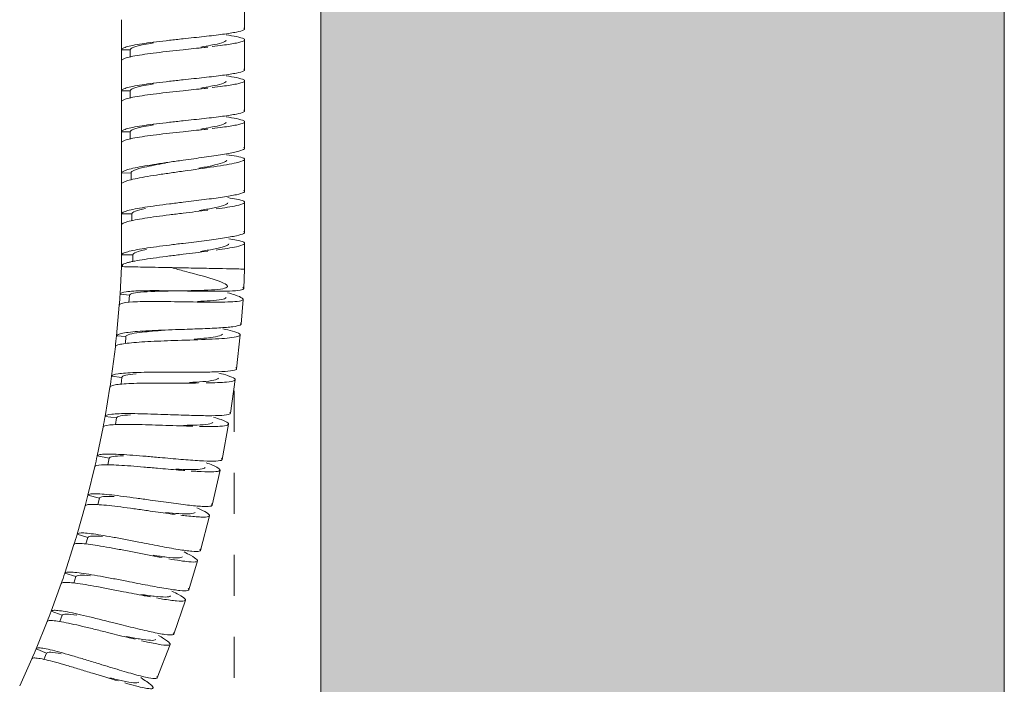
# Model space of a CAD drawing. Header units: millimetres. Extents: x -6760 to -4312, y -944 to 6729.
# Tile 19 of 25: x -4729 to -4657, y 107 to 155. Entities that reach past the tile are written whole.
import ezdxf

# ---------------------------------------------------------------- set-up
doc = ezdxf.new("R2010")
doc.units = ezdxf.units.MM
doc.linetypes.add('Dash', pattern=[6, 3, -3])
doc.layers.add('A-ANNO-DIMS', color=7, linetype='Dash', lineweight=9, true_color=0xd2d2d2)
doc.layers.add('A-WALL', color=7, linetype='Continuous', lineweight=9)
doc.layers.add('E-LITE-EQPM', color=7, linetype='Continuous', lineweight=20)

# ---------------------------------------------------------------- blocks, each defined once
blk = doc.blocks.new('29329_29330_29331 - 29330 BERNI Black wall lamp with LED reader-602394-Lateral_PDF')
at = {"layer": 'E-LITE-EQPM'}
for p, q in [((-3274.528, 154.487), (-3274.528, 156.687)), ((-3283.528, 155.16), (-3283.528, 152.96)), ((-3274.528, 151.487), (-3274.528, 153.687)), ((-3283.528, 152.16), (-3283.528, 152.96)), ((-3282.899, 152.96), (-3283.528, 152.96)), ((-3282.899, 152.435), (-3282.899, 152.96)), ((-3282.899, 152.435), (-3282.899, 152.96)), ((-3283.528, 152.16), (-3283.528, 149.96)), ((-3274.528, 148.487), (-3274.528, 150.687)), ((-3283.528, 149.16), (-3283.528, 149.96)), ((-3282.899, 149.96), (-3283.528, 149.96)), ((-3282.899, 149.435), (-3282.899, 149.96)), ((-3282.899, 149.435), (-3282.899, 149.96)), ((-3283.528, 149.16), (-3283.528, 146.96)), ((-3274.528, 145.75), (-3274.528, 147.687)), ((-3283.528, 146.16), (-3283.528, 146.96)), ((-3282.899, 146.96), (-3283.528, 146.96)), ((-3282.899, 146.435), (-3282.899, 146.96)), ((-3282.899, 146.435), (-3282.899, 146.96)), ((-3283.528, 146.16), (-3283.528, 143.939)), ((-3274.528, 142.604), (-3274.528, 144.949)), ((-3282.83, 143.961), (-3283.528, 143.939)), ((-3283.528, 143.138), (-3283.528, 143.939)), ((-3282.814, 143.45), (-3282.83, 143.961)), ((-3282.814, 143.45), (-3282.83, 143.961)), ((-3283.528, 143.138), (-3283.528, 140.951)), ((-3274.528, 139.603), (-3274.528, 141.804)), ((-3282.774, 140.962), (-3283.528, 140.951)), ((-3283.528, 140.151), (-3283.528, 140.951)), ((-3282.767, 140.457), (-3282.774, 140.962)), ((-3282.767, 140.457), (-3282.774, 140.962)), ((-3283.528, 140.151), (-3283.528, 137.95)), ((-3274.528, 136.911), (-3274.528, 138.803)), ((-3282.704, 137.962), (-3283.528, 137.95)), ((-3283.528, 137.091), (-3283.528, 137.95)), ((-3282.697, 137.468), (-3282.704, 137.962)), ((-3282.697, 137.468), (-3282.704, 137.962)), ((-3283.528, 137.091), (-3283.635, 135.076)), ((-3283.528, 137.149), (-3283.43, 137.151)), ((-3274.594, 135.496), (-3274.528, 136.911)), ((-3282.944, 134.991), (-3283.635, 135.076)), ((-3283.007, 134.476), (-3282.944, 134.991)), ((-3283.007, 134.476), (-3282.944, 134.991)), ((-3274.775, 132.886), (-3274.641, 134.696)), ((-3283.692, 134.277), (-3283.896, 132.025)), ((-3283.206, 131.974), (-3283.896, 132.025)), ((-3283.244, 131.463), (-3283.206, 131.975)), ((-3283.244, 131.463), (-3283.206, 131.974)), ((-3275.111, 129.614), (-3274.846, 132.089)), ((-3283.983, 131.229), (-3284.259, 129.071)), ((-3283.503, 128.989), (-3284.259, 129.071)), ((-3283.557, 128.491), (-3283.503, 128.99)), ((-3283.557, 128.491), (-3283.503, 128.989)), ((-3284.376, 128.279), (-3284.732, 126.136)), ((-3275.567, 126.358), (-3275.211, 128.82)), ((-3283.903, 126.017), (-3284.732, 126.136)), ((-3284.877, 125.349), (-3285.308, 123.238)), ((-3283.973, 125.531), (-3283.903, 126.017)), ((-3283.973, 125.531), (-3283.903, 126.017)), ((-3276.168, 122.985), (-3275.696, 125.568)), ((-3284.444, 123.067), (-3285.308, 123.238)), ((-3285.483, 122.457), (-3285.99, 120.364)), ((-3284.538, 122.59), (-3284.444, 123.067)), ((-3284.538, 122.59), (-3284.444, 123.067)), ((-3276.898, 119.639), (-3276.328, 122.201)), ((-3285.139, 120.149), (-3285.99, 120.364)), ((-3286.193, 119.59), (-3286.778, 117.517)), ((-3285.258, 119.677), (-3285.139, 120.149)), ((-3285.258, 119.677), (-3285.139, 120.149)), ((-3277.756, 116.323), (-3277.087, 118.862)), ((-3285.986, 117.272), (-3286.778, 117.517)), ((-3287.009, 116.751), (-3287.683, 114.657)), ((-3286.132, 116.799), (-3285.986, 117.272)), ((-3286.132, 116.799), (-3285.986, 117.272)), ((-3278.611, 113.447), (-3277.975, 115.553)), ((-3286.873, 114.406), (-3287.683, 114.657)), ((-3287.943, 113.9), (-3288.679, 111.875)), ((-3287.018, 113.938), (-3286.873, 114.406)), ((-3287.018, 113.938), (-3286.873, 114.406)), ((-3279.705, 110.2), (-3278.855, 112.685)), ((-3287.869, 111.577), (-3288.679, 111.875)), ((-3288.966, 111.128), (-3289.776, 109.132)), ((-3288.038, 111.118), (-3287.869, 111.578)), ((-3288.038, 111.118), (-3287.869, 111.577)), ((-3289.012, 108.804), (-3289.776, 109.132)), ((-3289.206, 108.35), (-3289.012, 108.805)), ((-3289.206, 108.35), (-3289.012, 108.804)), ((-3280.922, 106.998), (-3279.978, 109.449)), ((-3290.09, 108.396), (-3290.98, 106.415))]:
    blk.add_line(p, q, dxfattribs=at)
for start, end in [(355.64603, 356.2162), (353.46655, 354.03633), (351.34843, 351.91824), (349.23198, 349.80184), (347.12889, 347.69846), (345.02704, 345.59647), (342.92422, 343.49363), (340.78855, 341.35821), (338.68569, 339.25515), (336.5827, 337.1521)]:
    blk.add_arc((-3363.96, 140.389), 80.5, start, end, dxfattribs=at)
for points in [[(-3279.028, 153.762), (-3278.505, 153.818), (-3277.459, 153.929), (-3276.076, 154.091), (-3275.051, 154.251), (-3274.505, 154.408), (-3274.505, 154.513), (-3274.596, 154.565)], [(-3279.028, 150.762), (-3278.505, 150.818), (-3277.459, 150.929), (-3276.076, 151.091), (-3275.051, 151.251), (-3274.505, 151.408), (-3274.505, 151.513), (-3274.596, 151.565)], [(-3279.028, 147.762), (-3278.505, 147.818), (-3277.459, 147.929), (-3276.076, 148.091), (-3275.051, 148.251), (-3274.505, 148.408), (-3274.505, 148.513), (-3274.596, 148.565)], [(-3279.028, 144.878), (-3278.507, 144.952), (-3277.464, 145.095), (-3276.085, 145.302), (-3275.058, 145.494), (-3274.508, 145.67), (-3274.504, 145.775), (-3274.594, 145.825)], [(-3279.028, 141.804), (-3278.505, 141.868), (-3277.461, 141.994), (-3276.08, 142.178), (-3275.054, 142.355), (-3274.506, 142.523), (-3274.505, 142.63), (-3274.595, 142.683)], [(-3281.783, 141.351), (-3282.412, 141.217), (-3282.777, 141.087), (-3282.774, 140.962)], [(-3277.229, 141.225), (-3277.794, 141.152), (-3278.411, 141.078), (-3279.028, 141.002)], [(-3279.028, 138.795), (-3278.505, 138.859), (-3277.46, 138.986), (-3276.08, 139.172), (-3275.054, 139.351), (-3274.506, 139.521), (-3274.505, 139.63), (-3274.595, 139.683)], [(-3281.713, 138.351), (-3282.342, 138.217), (-3282.707, 138.087), (-3282.704, 137.962)], [(-3277.229, 138.218), (-3277.794, 138.144), (-3278.411, 138.07), (-3279.028, 137.994)], [(-3274.596, 136.913), (-3274.505, 136.911), (-3274.505, 136.911), (-3275.051, 136.922), (-3276.077, 136.942), (-3277.458, 136.969), (-3278.504, 136.989), (-3279.028, 137)], [(-3279.112, 135.313), (-3278.585, 135.303), (-3277.531, 135.288), (-3276.141, 135.281), (-3275.113, 135.319), (-3274.569, 135.415), (-3274.572, 135.524), (-3274.664, 135.59)], [(-3281.909, 135.241), (-3282.55, 135.194), (-3282.929, 135.115), (-3282.944, 134.991)], [(-3279.328, 132.489), (-3278.802, 132.507), (-3277.75, 132.541), (-3276.358, 132.603), (-3275.32, 132.688), (-3274.76, 132.805), (-3274.751, 132.911), (-3274.836, 132.97)], [(-3279.406, 131.691), (-3279.746, 131.679), (-3280.425, 131.656), (-3281.393, 131.615), (-3282.264, 131.566), (-3282.992, 131.504), (-3283.545, 131.429), (-3283.894, 131.339), (-3283.978, 131.268), (-3283.983, 131.229)], [(-3279.677, 129.369), (-3279.151, 129.368), (-3278.098, 129.366), (-3276.705, 129.381), (-3275.664, 129.431), (-3275.099, 129.531), (-3275.085, 129.637), (-3275.168, 129.7)], [(-3282.472, 129.255), (-3283.112, 129.199), (-3283.49, 129.114), (-3283.503, 128.989)], [(-3277.893, 128.576), (-3278.485, 128.572), (-3279.135, 128.573), (-3279.785, 128.573)], [(-3282.863, 126.246), (-3283.505, 126.212), (-3283.886, 126.14), (-3283.903, 126.017)], [(-3280.142, 126.265), (-3279.616, 126.246), (-3278.563, 126.208), (-3277.169, 126.175), (-3276.127, 126.191), (-3275.558, 126.274), (-3275.54, 126.381), (-3275.621, 126.447)], [(-3278.313, 125.409), (-3278.925, 125.425), (-3279.602, 125.45), (-3280.279, 125.474)], [(-3285.308, 123.238), (-3285.3, 123.274), (-3285.21, 123.332), (-3284.857, 123.376), (-3284.303, 123.38), (-3283.576, 123.349), (-3282.709, 123.29), (-3281.745, 123.212), (-3281.07, 123.152), (-3280.732, 123.123)], [(-3283.394, 123.241), (-3284.037, 123.241), (-3284.421, 123.189), (-3284.444, 123.067)], [(-3280.732, 123.123), (-3280.208, 123.077), (-3279.158, 122.984), (-3277.769, 122.879), (-3276.73, 122.843), (-3276.162, 122.899), (-3276.141, 123.007), (-3276.22, 123.079)], [(-3285.99, 120.364), (-3285.981, 120.4), (-3285.889, 120.454), (-3285.537, 120.479), (-3284.986, 120.455), (-3284.263, 120.387), (-3283.401, 120.283), (-3282.444, 120.154), (-3281.774, 120.059), (-3281.438, 120.012)], [(-3284.081, 120.269), (-3284.723, 120.302), (-3285.109, 120.271), (-3285.139, 120.149)], [(-3281.634, 119.237), (-3281.969, 119.284), (-3282.641, 119.378), (-3283.598, 119.507), (-3284.46, 119.611), (-3285.185, 119.68), (-3285.737, 119.705), (-3286.091, 119.679), (-3286.184, 119.626), (-3286.193, 119.59)], [(-3281.438, 120.012), (-3280.917, 119.938), (-3279.874, 119.791), (-3278.494, 119.615), (-3277.46, 119.525), (-3276.894, 119.553), (-3276.87, 119.661), (-3276.947, 119.738)], [(-3284.923, 117.336), (-3285.562, 117.403), (-3285.95, 117.392), (-3285.986, 117.272)], [(-3282.484, 116.168), (-3282.816, 116.232), (-3283.481, 116.361), (-3284.429, 116.54), (-3285.284, 116.688), (-3286.002, 116.793), (-3286.55, 116.845), (-3286.904, 116.836), (-3286.998, 116.787), (-3287.009, 116.751)], [(-3282.26, 116.934), (-3281.743, 116.833), (-3280.709, 116.631), (-3279.341, 116.382), (-3278.316, 116.239), (-3277.754, 116.237), (-3277.728, 116.345), (-3277.802, 116.425)], [(-3280.559, 115.797), (-3281.158, 115.908), (-3281.821, 116.038), (-3282.484, 116.168)], [(-3285.81, 114.47), (-3286.449, 114.537), (-3286.837, 114.526), (-3286.873, 114.406)], [(-3283.138, 114.067), (-3282.622, 113.966), (-3281.588, 113.764), (-3280.217, 113.514), (-3279.187, 113.368), (-3278.614, 113.362), (-3278.582, 113.466), (-3278.652, 113.545)], [(-3286.805, 111.585), (-3287.439, 111.686), (-3287.827, 111.695), (-3287.869, 111.577)], [(-3284.464, 110.3), (-3284.793, 110.382), (-3285.451, 110.546), (-3286.39, 110.774), (-3287.237, 110.968), (-3287.951, 111.112), (-3288.499, 111.194), (-3288.855, 111.206), (-3288.953, 111.163), (-3288.966, 111.128)], [(-3284.184, 111.049), (-3283.673, 110.922), (-3282.652, 110.666), (-3281.297, 110.346), (-3280.278, 110.148), (-3279.711, 110.115), (-3279.674, 110.219), (-3279.742, 110.303)], [(-3289.776, 109.132), (-3289.761, 109.166), (-3289.663, 109.206), (-3289.312, 109.177), (-3288.772, 109.068), (-3288.069, 108.889), (-3287.236, 108.652), (-3286.311, 108.375), (-3285.664, 108.178), (-3285.34, 108.079)], [(-3287.948, 108.757), (-3288.577, 108.89), (-3288.963, 108.919), (-3289.012, 108.804)], [(-3285.648, 107.341), (-3285.971, 107.44), (-3286.619, 107.638), (-3287.544, 107.915), (-3288.379, 108.152), (-3289.083, 108.331), (-3289.623, 108.441), (-3289.976, 108.47), (-3290.075, 108.43), (-3290.09, 108.396)], [(-3285.34, 108.079), (-3284.837, 107.924), (-3283.83, 107.615), (-3282.495, 107.224), (-3281.49, 106.974), (-3280.929, 106.913), (-3280.891, 107.016), (-3280.956, 107.104)], [(-3283.769, 106.771), (-3284.354, 106.944), (-3285.001, 107.142), (-3285.648, 107.341)]]:
    blk.add_open_spline(points, degree=3, dxfattribs=at)
for points, knots in [([(-3283.528, 152.96), (-3283.528, 152.999), (-3283.452, 153.078), (-3283.117, 153.195), (-3282.577, 153.312), (-3281.62, 153.466), (-3280.376, 153.616), (-3279.365, 153.725), (-3279.028, 153.762)], [0, 0, 0, 0, 0.142857, 0.285714, 0.428571, 0.571429, 0.857143, 1, 1, 1, 1]), ([(-3281.194, 153.46), (-3281.453, 153.419), (-3282.411, 153.252), (-3282.9, 153.085), (-3282.899, 152.96)], [-0.1666667, -0.1666667, -0.1666667, -0.1666667, -0.125, 0, 0, 0, 0]), ([(-3277.731, 153.161), (-3277.463, 153.203), (-3276.467, 153.37), (-3275.915, 153.537), (-3275.868, 153.662)], [-0.6666667, -0.6666667, -0.6666667, -0.6666667, -0.625, -0.5, -0.5, -0.5, -0.5]), ([(-3275.887, 154.048), (-3275.593, 154.006), (-3275.013, 153.911), (-3274.505, 153.765), (-3274.505, 153.608), (-3275.051, 153.451), (-3275.936, 153.313), (-3276.628, 153.227), (-3276.9, 153.195)], [0.2459953, 0.2459953, 0.2459953, 0.2459953, 0.3333333, 0.4444444, 0.5555556, 0.6666667, 0.7777778, 0.8431227, 0.8431227, 0.8431227, 0.8431227]), ([(-3279.028, 152.962), (-3279.702, 152.889), (-3280.711, 152.779), (-3281.859, 152.628), (-3282.577, 152.512), (-3283.117, 152.395), (-3283.452, 152.278), (-3283.528, 152.199), (-3283.528, 152.16)], [0, 0, 0, 0, 0.285714, 0.428571, 0.571429, 0.714286, 0.857143, 1, 1, 1, 1]), ([(-3277.229, 153.157), (-3277.315, 153.148), (-3277.888, 153.083), (-3278.505, 153.018), (-3279.028, 152.962)], [0.8690095, 0.8690095, 0.8690095, 0.8690095, 0.8888889, 1, 1, 1, 1]), ([(-3283.528, 149.96), (-3283.528, 149.999), (-3283.452, 150.078), (-3283.117, 150.195), (-3282.577, 150.312), (-3281.62, 150.466), (-3280.376, 150.616), (-3279.365, 150.725), (-3279.028, 150.762)], [0, 0, 0, 0, 0.142857, 0.285714, 0.428571, 0.571429, 0.857143, 1, 1, 1, 1]), ([(-3277.731, 150.161), (-3277.464, 150.203), (-3276.467, 150.37), (-3275.915, 150.537), (-3275.868, 150.662)], [-0.6666667, -0.6666667, -0.6666667, -0.6666667, -0.625, -0.5, -0.5, -0.5, -0.5]), ([(-3275.887, 151.048), (-3275.593, 151.006), (-3275.013, 150.911), (-3274.505, 150.765), (-3274.505, 150.608), (-3275.051, 150.451), (-3275.936, 150.313), (-3276.628, 150.227), (-3276.9, 150.195)], [0.245988, 0.245988, 0.245988, 0.245988, 0.3333333, 0.4444444, 0.5555556, 0.6666667, 0.7777778, 0.8431213, 0.8431213, 0.8431213, 0.8431213]), ([(-3279.028, 149.962), (-3279.702, 149.889), (-3280.711, 149.779), (-3281.859, 149.628), (-3282.577, 149.512), (-3283.117, 149.395), (-3283.452, 149.278), (-3283.528, 149.199), (-3283.528, 149.16)], [0, 0, 0, 0, 0.285714, 0.428571, 0.571429, 0.714286, 0.857143, 1, 1, 1, 1]), ([(-3281.194, 150.46), (-3281.453, 150.419), (-3282.411, 150.252), (-3282.9, 150.085), (-3282.899, 149.96)], [-0.1666667, -0.1666667, -0.1666667, -0.1666667, -0.125, 0, 0, 0, 0]), ([(-3277.229, 150.157), (-3277.315, 150.148), (-3277.888, 150.083), (-3278.505, 150.018), (-3279.028, 149.962)], [0.8690095, 0.8690095, 0.8690095, 0.8690095, 0.8888889, 1, 1, 1, 1]), ([(-3283.528, 146.96), (-3283.528, 146.999), (-3283.452, 147.078), (-3283.117, 147.195), (-3282.577, 147.312), (-3281.62, 147.466), (-3280.376, 147.616), (-3279.365, 147.725), (-3279.028, 147.762)], [0, 0, 0, 0, 0.142857, 0.285714, 0.428571, 0.571429, 0.857143, 1, 1, 1, 1]), ([(-3277.731, 147.161), (-3277.464, 147.203), (-3276.467, 147.37), (-3275.915, 147.537), (-3275.868, 147.662)], [-0.6666667, -0.6666667, -0.6666667, -0.6666667, -0.625, -0.5, -0.5, -0.5, -0.5]), ([(-3275.888, 148.048), (-3275.593, 148.006), (-3275.013, 147.911), (-3274.505, 147.765), (-3274.505, 147.608), (-3275.051, 147.451), (-3275.936, 147.313), (-3276.628, 147.227), (-3276.9, 147.195)], [0.2459807, 0.2459807, 0.2459807, 0.2459807, 0.3333333, 0.4444444, 0.5555556, 0.6666667, 0.7777778, 0.8431198, 0.8431198, 0.8431198, 0.8431198]), ([(-3279.028, 146.962), (-3279.702, 146.889), (-3280.711, 146.779), (-3281.859, 146.628), (-3282.577, 146.512), (-3283.117, 146.395), (-3283.452, 146.278), (-3283.528, 146.199), (-3283.528, 146.16)], [0, 0, 0, 0, 0.285714, 0.428571, 0.571429, 0.714286, 0.857143, 1, 1, 1, 1]), ([(-3281.194, 147.46), (-3281.453, 147.419), (-3282.411, 147.252), (-3282.9, 147.085), (-3282.899, 146.96)], [-0.1666667, -0.1666667, -0.1666667, -0.1666667, -0.125, 0, 0, 0, 0]), ([(-3277.229, 147.157), (-3277.315, 147.148), (-3277.888, 147.083), (-3278.505, 147.018), (-3279.028, 146.962)], [0.8690095, 0.8690095, 0.8690095, 0.8690095, 0.8888889, 1, 1, 1, 1]), ([(-3283.528, 143.939), (-3283.528, 144.017), (-3283.219, 144.182), (-3282.143, 144.408), (-3280.995, 144.595), (-3280.037, 144.737), (-3279.364, 144.831), (-3279.028, 144.878)], [0, 0, 0, 0, 0.285714, 0.571429, 0.714286, 0.857143, 1, 1, 1, 1]), ([(-3275.852, 145.266), (-3275.569, 145.234), (-3275.002, 145.158), (-3274.502, 145.028), (-3274.508, 144.869), (-3275.149, 144.664), (-3276.682, 144.399), (-3278.246, 144.185), (-3279.028, 144.075)], [0.2487512, 0.2487512, 0.2487512, 0.2487512, 0.3333333, 0.4444444, 0.5555556, 0.6666667, 0.8333333, 1, 1, 1, 1]), ([(-3277.882, 144.285), (-3277.536, 144.349), (-3276.45, 144.561), (-3275.867, 144.757), (-3275.825, 144.883)], [-0.6775272, -0.6775272, -0.6775272, -0.6775272, -0.625, -0.5, -0.5, -0.5, -0.5]), ([(-3279.028, 144.075), (-3279.364, 144.028), (-3280.037, 143.934), (-3280.995, 143.792), (-3281.856, 143.652), (-3282.574, 143.515), (-3283.296, 143.339), (-3283.528, 143.216), (-3283.528, 143.138)], [0, 0, 0, 0, 0.142857, 0.285714, 0.428571, 0.571429, 0.714286, 1, 1, 1, 1]), ([(-3280.318, 144.666), (-3280.894, 144.564), (-3282.23, 144.313), (-3282.835, 144.086), (-3282.83, 143.961)], [-0.2083333, -0.2083333, -0.2083333, -0.2083333, -0.125, 0, 0, 0, 0]), ([(-3275.766, 142.137), (-3275.521, 142.104), (-3274.99, 142.02), (-3274.504, 141.884), (-3274.506, 141.723), (-3275.121, 141.533), (-3276.007, 141.392), (-3276.612, 141.308)], [0.257843, 0.257843, 0.257843, 0.257843, 0.3333333, 0.4444444, 0.5555556, 0.6666667, 0.8193034, 0.8193034, 0.8193034, 0.8193034]), ([(-3283.528, 140.951), (-3283.528, 141.027), (-3283.22, 141.185), (-3282.145, 141.39), (-3280.997, 141.556), (-3280.038, 141.68), (-3279.364, 141.762), (-3279.028, 141.804)], [0, 0, 0, 0, 0.285714, 0.571429, 0.714286, 0.857143, 1, 1, 1, 1]), ([(-3277.826, 141.199), (-3277.477, 141.256), (-3276.385, 141.45), (-3275.798, 141.636), (-3275.754, 141.762)], [-0.6777853, -0.6777853, -0.6777853, -0.6777853, -0.625, -0.5, -0.5, -0.5, -0.5]), ([(-3279.028, 141.002), (-3279.364, 140.961), (-3280.037, 140.879), (-3280.997, 140.754), (-3281.857, 140.63), (-3282.575, 140.507), (-3283.297, 140.345), (-3283.528, 140.227), (-3283.528, 140.151)], [0, 0, 0, 0, 0.142857, 0.285714, 0.428571, 0.571429, 0.714286, 1, 1, 1, 1]), ([(-3275.691, 139.131), (-3275.477, 139.1), (-3274.977, 139.019), (-3274.504, 138.884), (-3274.506, 138.721), (-3275.12, 138.529), (-3276.002, 138.386), (-3276.603, 138.302)], [0.2656645, 0.2656645, 0.2656645, 0.2656645, 0.3333333, 0.4444444, 0.5555556, 0.6666667, 0.8185861, 0.8185861, 0.8185861, 0.8185861]), ([(-3283.528, 137.95), (-3283.528, 138.025), (-3283.22, 138.18), (-3282.144, 138.383), (-3280.996, 138.548), (-3280.037, 138.672), (-3279.364, 138.754), (-3279.028, 138.795)], [0, 0, 0, 0, 0.285714, 0.571429, 0.714286, 0.857143, 1, 1, 1, 1]), ([(-3277.761, 138.198), (-3277.41, 138.256), (-3276.316, 138.45), (-3275.729, 138.636), (-3275.684, 138.762)], [-0.6780417, -0.6780417, -0.6780417, -0.6780417, -0.625, -0.5, -0.5, -0.5, -0.5]), ([(-3279.028, 137.994), (-3279.364, 137.953), (-3280.038, 137.87), (-3280.998, 137.746), (-3281.859, 137.623), (-3282.458, 137.521), (-3282.848, 137.441), (-3283.092, 137.379), (-3283.286, 137.327), (-3283.425, 137.267), (-3283.509, 137.186), (-3283.528, 137.124), (-3283.528, 137.091)], [0, 0, 0, 0, 0.142857, 0.285714, 0.428571, 0.571429, 0.642857, 0.714286, 0.785714, 0.857143, 0.928571, 1, 1, 1, 1]), ([(-3279.028, 137), (-3279.734, 137.015), (-3281.148, 137.042), (-3282.62, 137.072), (-3283.378, 137.088), (-3283.528, 137.091), (-3283.528, 137.091)], [-1, -1, -1, -1, -0.7, -0.4, -0.2, 0, 0, 0, 0]), ([(-3279.884, 137.019), (-3279.566, 136.933), (-3278.347, 136.611), (-3276.327, 136.063), (-3275.417, 135.573), (-3276.696, 135.353), (-3279.463, 135.317), (-3282.171, 135.273), (-3282.929, 135.115), (-3282.944, 134.991)], [-0.7958907, -0.7958907, -0.7958907, -0.7958907, -0.75, -0.625, -0.5, -0.375, -0.25, -0.125, 0, 0, 0, 0]), ([(-3283.635, 135.076), (-3283.63, 135.154), (-3283.318, 135.27), (-3282.13, 135.334), (-3280.631, 135.335), (-3279.618, 135.321), (-3279.112, 135.313)], [0, 0, 0, 0, 0.285714, 0.571429, 0.785714, 1, 1, 1, 1]), ([(-3275.783, 135.18), (-3275.577, 135.123), (-3275.089, 134.975), (-3274.619, 134.777), (-3274.618, 134.615), (-3275.254, 134.505), (-3276.793, 134.479), (-3278.373, 134.504), (-3279.163, 134.518)], [0.2672838, 0.2672838, 0.2672838, 0.2672838, 0.3333333, 0.4444444, 0.5555556, 0.6666667, 0.8333333, 1, 1, 1, 1]), ([(-3277.967, 134.551), (-3277.63, 134.56), (-3276.541, 134.603), (-3275.941, 134.706), (-3275.88, 134.824)], [-0.6756619, -0.6756619, -0.6756619, -0.6756619, -0.625, -0.5, -0.5, -0.5, -0.5]), ([(-3279.163, 134.518), (-3279.501, 134.524), (-3280.176, 134.534), (-3281.139, 134.541), (-3282.003, 134.535), (-3282.965, 134.5), (-3283.569, 134.419), (-3283.689, 134.316), (-3283.692, 134.277)], [0, 0, 0, 0, 0.142857, 0.285714, 0.428571, 0.571429, 0.857143, 1, 1, 1, 1]), ([(-3276.13, 132.542), (-3275.854, 132.482), (-3275.299, 132.347), (-3274.814, 132.166), (-3274.832, 132.008), (-3275.488, 131.87), (-3277.039, 131.768), (-3278.617, 131.718), (-3279.406, 131.691)], [0.249482, 0.249482, 0.249482, 0.249482, 0.3333333, 0.4444444, 0.5555556, 0.6666667, 0.8333333, 1, 1, 1, 1]), ([(-3283.896, 132.025), (-3283.888, 132.103), (-3283.564, 132.234), (-3282.473, 132.348), (-3281.313, 132.413), (-3280.346, 132.454), (-3279.667, 132.478), (-3279.328, 132.489)], [0, 0, 0, 0, 0.285714, 0.571429, 0.714286, 0.857143, 1, 1, 1, 1]), ([(-3280.634, 132.413), (-3281.218, 132.372), (-3282.573, 132.262), (-3283.198, 132.099), (-3283.206, 131.974)], [-0.2083333, -0.2083333, -0.2083333, -0.2083333, -0.125, 0, 0, 0, 0]), ([(-3278.216, 131.783), (-3277.878, 131.809), (-3276.792, 131.906), (-3276.199, 132.038), (-3276.143, 132.16)], [-0.6757303, -0.6757303, -0.6757303, -0.6757303, -0.625, -0.5, -0.5, -0.5, -0.5]), ([(-3284.259, 129.071), (-3284.249, 129.148), (-3283.921, 129.265), (-3282.825, 129.338), (-3281.664, 129.362), (-3280.696, 129.369), (-3280.017, 129.369), (-3279.677, 129.369)], [0, 0, 0, 0, 0.285714, 0.571429, 0.714286, 0.857143, 1, 1, 1, 1]), ([(-3278.566, 128.622), (-3278.211, 128.637), (-3277.102, 128.695), (-3276.497, 128.809), (-3276.437, 128.928)], [-0.6779663, -0.6779663, -0.6779663, -0.6779663, -0.625, -0.5, -0.5, -0.5, -0.5]), ([(-3276.404, 129.303), (-3276.162, 129.239), (-3275.642, 129.091), (-3275.176, 128.896), (-3275.201, 128.737), (-3275.837, 128.624), (-3276.731, 128.592), (-3277.339, 128.582)], [0.2570187, 0.2570187, 0.2570187, 0.2570187, 0.3333333, 0.4444444, 0.5555556, 0.6666667, 0.8185242, 0.8185242, 0.8185242, 0.8185242]), ([(-3279.785, 128.573), (-3280.125, 128.573), (-3280.804, 128.574), (-3281.773, 128.567), (-3282.645, 128.549), (-3283.376, 128.515), (-3284.117, 128.442), (-3284.364, 128.355), (-3284.376, 128.279)], [0, 0, 0, 0, 0.142857, 0.285714, 0.428571, 0.571429, 0.714286, 1, 1, 1, 1]), ([(-3284.732, 126.136), (-3284.718, 126.21), (-3284.387, 126.314), (-3283.289, 126.346), (-3282.127, 126.328), (-3281.159, 126.301), (-3280.481, 126.277), (-3280.142, 126.265)], [0, 0, 0, 0, 0.285714, 0.571429, 0.714286, 0.857143, 1, 1, 1, 1]), ([(-3276.793, 126.074), (-3276.585, 126.01), (-3276.103, 125.852), (-3275.658, 125.644), (-3275.689, 125.484), (-3276.328, 125.391), (-3277.219, 125.388), (-3277.822, 125.398)], [0.2652353, 0.2652353, 0.2652353, 0.2652353, 0.3333333, 0.4444444, 0.5555556, 0.6666667, 0.8176058, 0.8176058, 0.8176058, 0.8176058]), ([(-3280.279, 125.474), (-3280.618, 125.486), (-3281.297, 125.51), (-3282.266, 125.538), (-3283.138, 125.551), (-3283.87, 125.543), (-3284.613, 125.499), (-3284.863, 125.422), (-3284.877, 125.349)], [0, 0, 0, 0, 0.142857, 0.285714, 0.428571, 0.571429, 0.714286, 1, 1, 1, 1]), ([(-3278.989, 125.477), (-3278.631, 125.479), (-3277.518, 125.499), (-3276.907, 125.592), (-3276.844, 125.709)], [-0.6782836, -0.6782836, -0.6782836, -0.6782836, -0.625, -0.5, -0.5, -0.5, -0.5]), ([(-3280.899, 122.339), (-3281.236, 122.368), (-3281.912, 122.428), (-3282.877, 122.507), (-3283.745, 122.566), (-3284.474, 122.597), (-3285.215, 122.592), (-3285.466, 122.529), (-3285.483, 122.457)], [0, 0, 0, 0, 0.142857, 0.285714, 0.428571, 0.571429, 0.714286, 1, 1, 1, 1]), ([(-3277.339, 122.746), (-3277.161, 122.679), (-3276.714, 122.504), (-3276.288, 122.277), (-3276.323, 122.115), (-3276.894, 122.059), (-3277.711, 122.088), (-3278.288, 122.125), (-3278.445, 122.136)], [0.2724985, 0.2724985, 0.2724985, 0.2724985, 0.3333333, 0.4444444, 0.5555556, 0.6666667, 0.7777778, 0.8172152, 0.8172152, 0.8172152, 0.8172152]), ([(-3278.895, 122.169), (-3279.045, 122.181), (-3279.683, 122.232), (-3280.374, 122.293), (-3280.899, 122.339)], [0.8535769, 0.8535769, 0.8535769, 0.8535769, 0.8888889, 1, 1, 1, 1]), ([(-3279.57, 122.271), (-3279.211, 122.254), (-3278.096, 122.216), (-3277.481, 122.276), (-3277.411, 122.39)], [-0.678511, -0.678511, -0.678511, -0.678511, -0.625, -0.5, -0.5, -0.5, -0.5]), ([(-3279.604, 118.957), (-3279.765, 118.978), (-3280.411, 119.064), (-3281.112, 119.163), (-3281.634, 119.237)], [0.8505289, 0.8505289, 0.8505289, 0.8505289, 0.8888889, 1, 1, 1, 1]), ([(-3280.314, 119.099), (-3279.956, 119.064), (-3278.844, 118.967), (-3278.227, 118.995), (-3278.151, 119.105)], [-0.6785791, -0.6785791, -0.6785791, -0.6785791, -0.625, -0.5, -0.5, -0.5, -0.5]), ([(-3278.012, 119.434), (-3277.863, 119.369), (-3277.452, 119.18), (-3277.046, 118.937), (-3277.085, 118.776), (-3277.654, 118.749), (-3278.466, 118.819), (-3279.04, 118.887), (-3279.197, 118.906)], [0.2801456, 0.2801456, 0.2801456, 0.2801456, 0.3333333, 0.4444444, 0.5555556, 0.6666667, 0.7777778, 0.8173191, 0.8173191, 0.8173191, 0.8173191]), ([(-3286.778, 117.517), (-3286.756, 117.589), (-3286.421, 117.642), (-3285.342, 117.504), (-3284.204, 117.306), (-3283.256, 117.128), (-3282.592, 116.999), (-3282.26, 116.934)], [0, 0, 0, 0, 0.285714, 0.571429, 0.714286, 0.857143, 1, 1, 1, 1]), ([(-3281.221, 115.971), (-3280.866, 115.917), (-3279.761, 115.762), (-3279.143, 115.758), (-3279.062, 115.864)], [-0.6784914, -0.6784914, -0.6784914, -0.6784914, -0.625, -0.5, -0.5, -0.5, -0.5]), ([(-3278.954, 116.212), (-3278.777, 116.125), (-3278.342, 115.9), (-3277.932, 115.627), (-3277.974, 115.468), (-3278.606, 115.471), (-3279.482, 115.606), (-3280.075, 115.71)], [0.2709402, 0.2709402, 0.2709402, 0.2709402, 0.3333333, 0.4444444, 0.5555556, 0.6666667, 0.8178866, 0.8178866, 0.8178866, 0.8178866]), ([(-3287.683, 114.657), (-3287.659, 114.728), (-3287.318, 114.779), (-3286.231, 114.639), (-3285.088, 114.44), (-3284.137, 114.261), (-3283.471, 114.131), (-3283.138, 114.067)], [0, 0, 0, 0, 0.285714, 0.571429, 0.714286, 0.857143, 1, 1, 1, 1]), ([(-3283.39, 113.305), (-3283.723, 113.37), (-3284.39, 113.5), (-3285.341, 113.679), (-3286.199, 113.828), (-3286.922, 113.935), (-3287.66, 114.007), (-3287.918, 113.97), (-3287.943, 113.9)], [0, 0, 0, 0, 0.142857, 0.285714, 0.428571, 0.571429, 0.714286, 1, 1, 1, 1]), ([(-3281.447, 112.932), (-3281.585, 112.958), (-3282.204, 113.074), (-3282.873, 113.205), (-3283.39, 113.305)], [0.8561003, 0.8561003, 0.8561003, 0.8561003, 0.8888889, 1, 1, 1, 1]), ([(-3282.109, 113.105), (-3281.753, 113.051), (-3280.648, 112.896), (-3280.03, 112.892), (-3279.949, 112.998)], [-0.6785382, -0.6785382, -0.6785382, -0.6785382, -0.625, -0.5, -0.5, -0.5, -0.5]), ([(-3279.841, 113.348), (-3279.655, 113.257), (-3279.213, 113.029), (-3278.807, 112.756), (-3278.861, 112.6), (-3279.436, 112.607), (-3280.246, 112.721), (-3280.815, 112.819), (-3280.97, 112.846)], [0.2679595, 0.2679595, 0.2679595, 0.2679595, 0.3333333, 0.4444444, 0.5555556, 0.6666667, 0.7777778, 0.8170779, 0.8170779, 0.8170779, 0.8170779]), ([(-3288.679, 111.875), (-3288.666, 111.91), (-3288.569, 111.953), (-3288.214, 111.942), (-3287.668, 111.86), (-3286.955, 111.717), (-3285.827, 111.459), (-3284.841, 111.213), (-3284.184, 111.049)], [0, 0, 0, 0, 0.142857, 0.285714, 0.428571, 0.571429, 0.714286, 1, 1, 1, 1]), ([(-3282.528, 109.822), (-3282.669, 109.856), (-3283.286, 110.005), (-3283.953, 110.172), (-3284.464, 110.3)], [0.8548667, 0.8548667, 0.8548667, 0.8548667, 0.8888889, 1, 1, 1, 1]), ([(-3283.182, 110.029), (-3282.829, 109.956), (-3281.733, 109.744), (-3281.115, 109.707), (-3281.028, 109.808)], [-0.678668, -0.678668, -0.678668, -0.678668, -0.625, -0.5, -0.5, -0.5, -0.5]), ([(-3280.831, 110.11), (-3280.692, 110.03), (-3280.305, 109.801), (-3279.928, 109.518), (-3279.985, 109.363), (-3280.555, 109.397), (-3281.356, 109.553), (-3281.918, 109.679), (-3282.071, 109.715)], [0.280636, 0.280636, 0.280636, 0.280636, 0.3333333, 0.4444444, 0.5555556, 0.6666667, 0.7777778, 0.8169956, 0.8169956, 0.8169956, 0.8169956]), ([(-3284.39, 107.007), (-3284.049, 106.918), (-3282.976, 106.652), (-3282.365, 106.583), (-3282.273, 106.68)], [-0.6774969, -0.6774969, -0.6774969, -0.6774969, -0.625, -0.5, -0.5, -0.5, -0.5]), ([(-3282.129, 107.016), (-3281.961, 106.91), (-3281.551, 106.64), (-3281.172, 106.326), (-3281.233, 106.173), (-3281.862, 106.242), (-3282.717, 106.467), (-3283.294, 106.632)], [0.2704748, 0.2704748, 0.2704748, 0.2704748, 0.3333333, 0.4444444, 0.5555556, 0.6666667, 0.8173598, 0.8173598, 0.8173598, 0.8173598])]:
    blk.add_open_spline(points, degree=3, knots=knots, dxfattribs=at)

msp = doc.modelspace()

# ---------------------------------------------------------------- hatches: boundary and pattern name
at = {"layer": 'A-WALL', "true_color": 0xf7f7f7}
msp.add_hatch(color=7, dxfattribs=at).paths.add_polyline_path([(-4656.609, -62.976), (-4656.609, 600), (-4706.609, 600), (-4706.609, -62.976)])

# ---------------------------------------------------------------- linework, layer by layer
at = {"layer": 'A-ANNO-DIMS'}
msp.add_line((-4712.941, 65), (-4712.941, 128.03), dxfattribs=at)
at = {"layer": 'A-WALL', "color": 253, "true_color": 0xaaaaaa}
for p, q in [((-4706.609, -62.976), (-4706.609, 600)), ((-4656.609, 600), (-4656.609, -62.976))]:
    msp.add_line(p, q, dxfattribs=at)

# ---------------------------------------------------------------- block references
at = {"layer": 'E-LITE-EQPM'}
msp.add_blockref('29329_29330_29331 - 29330 BERNI Black wall lamp with LED reader-602394-Lateral_PDF', (-1437.649, 0), dxfattribs=at)

doc.saveas('drawing.dxf')
